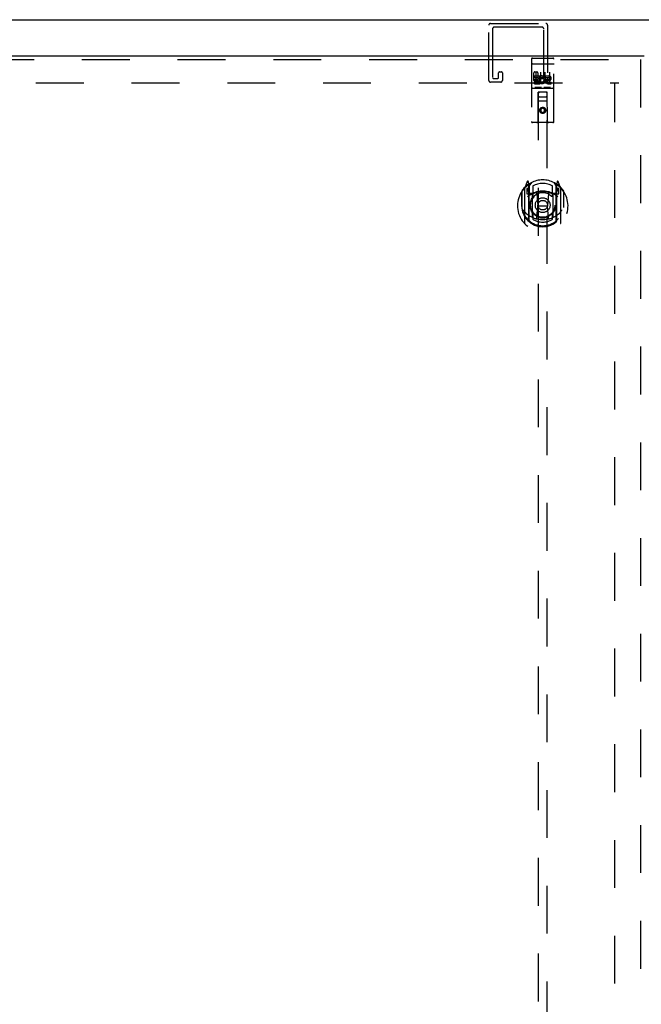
# Model space of a CAD drawing. Header units: inches. Extents: x 0 to 241, y 0 to 156.
# Tile 43 of 70: x 64 to 82, y 87 to 114. Entities that reach past the tile are written whole.
import ezdxf

# ---------------------------------------------------------------- set-up
doc = ezdxf.new("R2010")
doc.units = ezdxf.units.IN
doc.header["$LTSCALE"] = 13.251942
doc.header["$MEASUREMENT"] = 0
doc.linetypes.add('HIDDEN', pattern=[0.2, 0.1, -0.1])
doc.layers.get('0').update_dxf_attribs({"linetype": 'CONTINUOUS'})
doc.layers.add('DEFAULT_2', color=8, linetype='HIDDEN')
doc.layers.add('LEFT_DOOR_ASSEMBLY', color=7, linetype='CONTINUOUS')

msp = doc.modelspace()

# ---------------------------------------------------------------- linework, layer by layer
at = {"color": 3, "linetype": 'Continuous'}
msp.add_line((47.267, 114.373), (118.029, 114.373), dxfattribs=at)
at = {"layer": 'DEFAULT_2', "color": 8, "linetype": 'HIDDEN'}
for p, q in [((77.452, 114.269), (78.985, 114.269)), ((77.406, 112.69), (77.406, 114.223)), ((77.51, 114.119), (77.51, 112.771)), ((78.881, 114.165), (77.556, 114.165)), ((78.927, 112.771), (78.927, 114.119)), ((79.031, 114.223), (79.031, 112.69)), ((77.677, 112.771), (77.677, 112.902)), ((77.7, 112.925), (77.758, 112.925)), ((77.781, 112.902), (77.781, 112.69)), ((78.656, 112.69), (78.656, 112.902)), ((78.679, 112.925), (78.737, 112.925)), ((78.76, 112.902), (78.76, 112.771)), ((77.735, 112.644), (77.452, 112.644)), ((77.533, 112.748), (77.654, 112.748)), ((78.985, 112.644), (78.702, 112.644)), ((78.783, 112.748), (78.904, 112.748)), ((48.965, 112.623), (81.002, 112.623)), ((80.898, 45.272), (80.898, 112.608))]:
    msp.add_line(p, q, dxfattribs=at)
for centre, radius, start, end in [((77.452, 114.223), 0.046, 90, 180), ((78.985, 114.223), 0.046, 0, 90), ((77.556, 114.119), 0.046, 90, 180), ((78.881, 114.119), 0.046, 0, 90), ((77.7, 112.902), 0.023, 90, 180), ((77.758, 112.902), 0.023, 0, 90), ((78.679, 112.902), 0.023, 90, 180), ((78.737, 112.902), 0.023, 0, 90), ((77.452, 112.69), 0.046, 180, 270), ((77.533, 112.771), 0.023, 180, 270), ((77.654, 112.771), 0.023, 270, 360), ((77.735, 112.69), 0.046, 270, 360), ((78.702, 112.69), 0.046, 180, 270), ((78.783, 112.771), 0.023, 180, 270), ((78.904, 112.771), 0.023, 270, 360), ((78.985, 112.69), 0.046, 270, 360)]:
    msp.add_arc(centre, radius, start, end, dxfattribs=at)
at = {"layer": 'LEFT_DOOR_ASSEMBLY', "color": 3, "linetype": 'Continuous'}
msp.add_line((47.59, 113.373), (81.71, 113.373), dxfattribs=at)
at = {"layer": 'LEFT_DOOR_ASSEMBLY', "color": 8, "linetype": 'HIDDEN'}
for p, q in [((47.59, 113.269), (81.71, 113.269)), ((78.585, 113.277), (78.585, 111.552)), ((78.615, 113.307), (79.18, 113.307)), ((79.21, 111.552), (79.21, 113.277)), ((81.606, 113.269), (81.606, 44.611)), ((78.602, 113.149), (78.601, 113.149)), ((78.602, 113.149), (78.602, 113.149)), ((78.603, 113.149), (78.602, 113.149)), ((78.604, 113.149), (78.603, 113.149)), ((78.605, 113.149), (78.604, 113.149)), ((78.606, 113.149), (78.605, 113.149)), ((78.606, 113.149), (78.606, 113.149)), ((78.607, 113.149), (78.606, 113.149)), ((78.608, 113.149), (78.607, 113.149)), ((78.609, 113.149), (78.608, 113.149)), ((78.61, 113.149), (78.609, 113.149)), ((78.61, 113.149), (78.61, 113.149)), ((78.611, 113.149), (78.61, 113.149)), ((78.612, 113.149), (78.611, 113.149)), ((78.613, 113.149), (78.612, 113.149)), ((78.614, 113.149), (78.613, 113.149)), ((78.615, 113.149), (78.614, 113.149)), ((78.615, 113.149), (79.18, 113.149)), ((78.71, 112.916), (78.71, 112.61)), ((78.835, 112.916), (78.835, 112.61)), ((78.96, 112.916), (78.96, 112.61)), ((79.085, 112.916), (79.085, 112.61)), ((79.18, 113.149), (79.181, 113.149)), ((79.181, 113.149), (79.182, 113.149)), ((79.182, 113.149), (79.183, 113.149)), ((79.183, 113.149), (79.183, 113.149)), ((79.183, 113.149), (79.184, 113.149)), ((79.184, 113.149), (79.185, 113.149)), ((79.185, 113.149), (79.186, 113.149)), ((79.186, 113.149), (79.187, 113.149)), ((79.187, 113.149), (79.188, 113.149)), ((79.188, 113.149), (79.188, 113.149)), ((79.188, 113.149), (79.189, 113.149)), ((79.189, 113.149), (79.19, 113.149)), ((79.19, 113.149), (79.191, 113.149)), ((79.191, 113.149), (79.192, 113.149)), ((79.192, 113.149), (79.192, 113.149)), ((79.192, 113.149), (79.193, 113.149)), ((78.666, 112.772), (78.666, 112.815)), ((78.666, 112.815), (78.822, 112.815)), ((78.666, 112.772), (78.779, 112.772)), ((78.666, 112.601), (78.666, 112.644)), ((78.666, 112.644), (78.779, 112.644)), ((78.687, 112.687), (78.687, 112.73)), ((78.687, 112.73), (78.779, 112.73)), ((78.687, 112.687), (78.779, 112.687)), ((78.779, 112.73), (78.779, 112.772)), ((78.779, 112.644), (78.779, 112.687)), ((78.822, 112.637), (78.822, 112.815)), ((78.822, 112.637), (78.835, 112.656)), ((78.846, 112.767), (78.829, 112.806)), ((78.978, 112.772), (78.978, 112.815)), ((78.978, 112.815), (79.071, 112.815)), ((78.978, 112.772), (79.071, 112.772)), ((79.038, 112.687), (79.084, 112.687)), ((79.042, 112.728), (79.07, 112.728)), ((79.042, 112.644), (79.134, 112.644)), ((79.134, 112.601), (79.134, 112.644)), ((78.615, 112.479), (79.18, 112.479)), ((78.666, 112.601), (78.822, 112.601)), ((78.859, 112.495), (78.687, 112.495)), ((78.768, 111.552), (78.771, 112.362)), ((78.773, 112.362), (78.771, 112.362)), ((78.773, 112.362), (78.773, 81.111)), ((79.023, 112.362), (78.773, 112.362)), ((78.822, 112.601), (78.822, 112.614)), ((78.825, 112.612), (78.822, 112.614)), ((79.109, 112.495), (78.937, 112.495)), ((79.023, 81.111), (79.023, 112.362)), ((79.024, 112.362), (79.023, 112.362)), ((79.028, 111.552), (79.024, 112.362)), ((79.042, 112.601), (79.134, 112.601)), ((79.025, 112.112), (78.77, 112.112)), ((78.813, 112.237), (78.983, 112.237)), ((78.898, 111.934), (78.835, 111.898)), ((78.835, 111.898), (78.835, 111.826)), ((78.835, 111.898), (78.845, 111.892)), ((78.835, 111.826), (78.845, 111.832)), ((78.835, 111.826), (78.898, 111.79)), ((78.898, 111.923), (78.845, 111.892)), ((78.845, 111.892), (78.845, 111.832)), ((78.845, 111.832), (78.898, 111.802)), ((78.898, 111.934), (78.898, 111.923)), ((78.96, 111.898), (78.898, 111.934)), ((78.95, 111.892), (78.898, 111.923)), ((78.898, 111.802), (78.95, 111.832)), ((78.898, 111.79), (78.96, 111.826)), ((78.96, 111.898), (78.95, 111.892)), ((78.95, 111.832), (78.95, 111.892)), ((78.96, 111.826), (78.95, 111.832)), ((78.96, 111.826), (78.96, 111.898)), ((78.898, 111.79), (78.898, 111.802)), ((79.18, 111.522), (78.615, 111.522)), ((78.323, 109.629), (78.323, 109.172)), ((78.398, 109.702), (78.398, 108.735)), ((78.472, 109.888), (78.402, 109.713)), ((78.455, 109.698), (78.455, 109.548)), ((78.523, 109.698), (78.455, 109.698)), ((78.463, 109.69), (78.493, 109.644)), ((78.494, 109.808), (78.493, 109.808)), ((78.494, 109.808), (78.493, 109.808)), ((78.494, 109.809), (78.494, 109.808)), ((78.515, 109.805), (78.501, 109.885)), ((78.515, 108.789), (78.515, 109.805)), ((78.523, 109.758), (78.593, 109.867)), ((78.523, 108.813), (78.523, 109.816)), ((78.525, 109.792), (78.525, 109.584)), ((78.623, 109.77), (78.623, 109.517)), ((79.173, 109.517), (79.173, 109.77)), ((79.203, 109.867), (79.273, 109.758)), ((79.27, 109.584), (79.27, 109.792)), ((79.273, 108.813), (79.273, 109.816)), ((79.34, 109.698), (79.273, 109.698)), ((79.294, 109.885), (79.28, 109.805)), ((79.28, 109.805), (79.28, 108.789)), ((79.302, 109.808), (79.297, 109.811)), ((79.302, 109.644), (79.332, 109.69)), ((79.393, 109.713), (79.323, 109.888)), ((79.34, 109.548), (79.34, 109.698)), ((79.398, 108.735), (79.398, 109.702)), ((79.473, 109.629), (79.473, 109.172)), ((78.315, 109.607), (78.315, 109.218)), ((78.455, 109.548), (78.515, 109.548)), ((78.615, 109.546), (78.543, 109.546)), ((78.545, 109.564), (78.611, 109.564)), ((78.615, 108.905), (78.615, 109.537)), ((78.734, 109.563), (78.765, 109.218)), ((79.061, 109.563), (79.03, 109.218)), ((79.253, 109.546), (79.18, 109.546)), ((79.18, 109.537), (79.18, 108.905)), ((79.184, 109.564), (79.25, 109.564)), ((79.28, 109.548), (79.34, 109.548)), ((79.48, 109.218), (79.48, 109.607)), ((78.315, 109.218), (78.33, 109.218)), ((78.323, 109.172), (78.323, 109.169)), ((78.735, 108.879), (78.765, 109.218)), ((78.765, 109.218), (79.03, 109.218)), ((79.06, 108.879), (79.03, 109.218)), ((79.48, 109.218), (79.465, 109.218)), ((79.473, 109.172), (79.472, 109.169)), ((78.623, 108.956), (78.623, 108.853)), ((79.173, 108.853), (79.173, 108.956))]:
    msp.add_line(p, q, dxfattribs=at)
for points in [[(78.601, 113.149), (78.601, 113.149), (78.6, 113.148), (78.6, 113.148), (78.599, 113.148), (78.599, 113.148), (78.599, 113.148), (78.598, 113.148), (78.598, 113.148), (78.598, 113.148), (78.597, 113.148), (78.597, 113.148), (78.597, 113.148), (78.596, 113.148), (78.596, 113.148), (78.596, 113.148), (78.595, 113.148), (78.595, 113.148), (78.595, 113.147), (78.594, 113.147), (78.594, 113.147), (78.594, 113.147), (78.594, 113.147), (78.593, 113.147), (78.593, 113.147), (78.593, 113.147), (78.592, 113.147), (78.592, 113.147), (78.592, 113.147), (78.592, 113.147), (78.591, 113.147), (78.591, 113.146), (78.591, 113.146), (78.591, 113.146), (78.59, 113.146), (78.59, 113.146), (78.59, 113.146), (78.59, 113.146), (78.589, 113.146), (78.589, 113.146), (78.589, 113.146), (78.589, 113.146), (78.589, 113.146), (78.588, 113.145), (78.588, 113.145), (78.588, 113.145), (78.588, 113.145), (78.588, 113.145), (78.587, 113.145), (78.587, 113.145), (78.587, 113.145), (78.587, 113.145), (78.587, 113.145), (78.587, 113.144), (78.587, 113.144), (78.586, 113.144), (78.586, 113.144), (78.586, 113.144), (78.586, 113.144), (78.586, 113.144), (78.586, 113.144), (78.586, 113.144), (78.586, 113.144), (78.586, 113.143), (78.586, 113.143), (78.585, 113.143), (78.585, 113.143), (78.585, 113.143), (78.585, 113.143), (78.585, 113.143), (78.585, 113.143), (78.585, 113.143), (78.585, 113.143), (78.585, 113.142), (78.585, 113.142), (78.585, 113.142), (78.585, 113.142), (78.585, 113.142)], [(79.193, 113.149), (79.194, 113.149), (79.194, 113.149), (79.195, 113.149), (79.195, 113.148), (79.195, 113.148), (79.196, 113.148), (79.196, 113.148), (79.196, 113.148), (79.197, 113.148), (79.197, 113.148), (79.197, 113.148), (79.198, 113.148), (79.198, 113.148), (79.198, 113.148), (79.199, 113.148), (79.199, 113.148), (79.199, 113.148), (79.2, 113.148), (79.2, 113.148), (79.2, 113.147), (79.201, 113.147), (79.201, 113.147), (79.201, 113.147), (79.202, 113.147), (79.202, 113.147), (79.202, 113.147), (79.202, 113.147), (79.203, 113.147), (79.203, 113.147), (79.203, 113.147), (79.203, 113.147), (79.204, 113.147), (79.204, 113.146), (79.204, 113.146), (79.204, 113.146), (79.205, 113.146), (79.205, 113.146), (79.205, 113.146), (79.205, 113.146), (79.206, 113.146), (79.206, 113.146), (79.206, 113.146), (79.206, 113.146), (79.206, 113.146), (79.207, 113.145), (79.207, 113.145), (79.207, 113.145), (79.207, 113.145), (79.207, 113.145), (79.208, 113.145), (79.208, 113.145), (79.208, 113.145), (79.208, 113.145), (79.208, 113.145), (79.208, 113.144), (79.208, 113.144), (79.209, 113.144), (79.209, 113.144), (79.209, 113.144), (79.209, 113.144), (79.209, 113.144), (79.209, 113.144), (79.209, 113.144), (79.209, 113.144), (79.209, 113.143), (79.21, 113.143), (79.21, 113.143), (79.21, 113.143), (79.21, 113.143), (79.21, 113.143), (79.21, 113.143), (79.21, 113.143), (79.21, 113.143), (79.21, 113.143), (79.21, 113.142), (79.21, 113.142), (79.21, 113.142), (79.21, 113.142), (79.21, 113.142)], [(78.687, 112.495), (78.686, 112.495), (78.686, 112.495), (78.686, 112.495), (78.686, 112.495), (78.686, 112.495), (78.685, 112.495), (78.685, 112.495), (78.685, 112.495), (78.685, 112.496), (78.685, 112.496), (78.684, 112.496), (78.684, 112.496), (78.684, 112.496), (78.684, 112.496), (78.684, 112.496), (78.684, 112.496), (78.683, 112.496), (78.683, 112.496), (78.683, 112.496), (78.683, 112.496), (78.683, 112.496), (78.683, 112.496), (78.683, 112.496), (78.682, 112.496), (78.682, 112.496), (78.682, 112.496), (78.682, 112.496), (78.682, 112.496), (78.682, 112.496), (78.682, 112.496), (78.682, 112.496), (78.681, 112.496), (78.681, 112.496), (78.681, 112.496), (78.681, 112.496), (78.681, 112.496), (78.681, 112.496), (78.681, 112.496), (78.681, 112.496), (78.681, 112.496), (78.68, 112.496), (78.68, 112.496), (78.68, 112.497), (78.68, 112.497), (78.68, 112.497), (78.68, 112.497)], [(78.865, 112.497), (78.865, 112.497), (78.865, 112.497), (78.865, 112.497), (78.865, 112.496), (78.865, 112.496), (78.864, 112.496), (78.864, 112.496), (78.864, 112.496), (78.864, 112.496), (78.864, 112.496), (78.864, 112.496), (78.864, 112.496), (78.864, 112.496), (78.864, 112.496), (78.864, 112.496), (78.863, 112.496), (78.863, 112.496), (78.863, 112.496), (78.863, 112.496), (78.863, 112.496), (78.863, 112.496), (78.863, 112.496), (78.862, 112.496), (78.862, 112.496), (78.862, 112.496), (78.862, 112.496), (78.862, 112.496), (78.862, 112.496), (78.862, 112.496), (78.861, 112.496), (78.861, 112.496), (78.861, 112.496), (78.861, 112.496), (78.861, 112.496), (78.861, 112.496), (78.86, 112.496), (78.86, 112.496), (78.86, 112.495), (78.86, 112.495), (78.86, 112.495), (78.859, 112.495), (78.859, 112.495), (78.859, 112.495), (78.859, 112.495), (78.859, 112.495)], [(78.937, 112.495), (78.936, 112.495), (78.936, 112.495), (78.936, 112.495), (78.936, 112.495), (78.936, 112.495), (78.935, 112.495), (78.935, 112.495), (78.935, 112.495), (78.935, 112.496), (78.935, 112.496), (78.934, 112.496), (78.934, 112.496), (78.934, 112.496), (78.934, 112.496), (78.934, 112.496), (78.934, 112.496), (78.933, 112.496), (78.933, 112.496), (78.933, 112.496), (78.933, 112.496), (78.933, 112.496), (78.933, 112.496), (78.933, 112.496), (78.932, 112.496), (78.932, 112.496), (78.932, 112.496), (78.932, 112.496), (78.932, 112.496), (78.932, 112.496), (78.932, 112.496), (78.932, 112.496), (78.931, 112.496), (78.931, 112.496), (78.931, 112.496), (78.931, 112.496), (78.931, 112.496), (78.931, 112.496), (78.931, 112.496), (78.931, 112.496), (78.931, 112.496), (78.93, 112.496), (78.93, 112.496), (78.93, 112.497), (78.93, 112.497), (78.93, 112.497), (78.93, 112.497)], [(79.115, 112.497), (79.115, 112.497), (79.115, 112.497), (79.115, 112.497), (79.115, 112.496), (79.115, 112.496), (79.114, 112.496), (79.114, 112.496), (79.114, 112.496), (79.114, 112.496), (79.114, 112.496), (79.114, 112.496), (79.114, 112.496), (79.114, 112.496), (79.114, 112.496), (79.114, 112.496), (79.113, 112.496), (79.113, 112.496), (79.113, 112.496), (79.113, 112.496), (79.113, 112.496), (79.113, 112.496), (79.113, 112.496), (79.112, 112.496), (79.112, 112.496), (79.112, 112.496), (79.112, 112.496), (79.112, 112.496), (79.112, 112.496), (79.112, 112.496), (79.111, 112.496), (79.111, 112.496), (79.111, 112.496), (79.111, 112.496), (79.111, 112.496), (79.111, 112.496), (79.11, 112.496), (79.11, 112.496), (79.11, 112.495), (79.11, 112.495), (79.11, 112.495), (79.109, 112.495), (79.109, 112.495), (79.109, 112.495), (79.109, 112.495), (79.109, 112.495)], [(78.365, 109.105), (78.368, 109.1), (78.371, 109.095), (78.374, 109.09), (78.377, 109.085), (78.38, 109.081), (78.383, 109.077), (78.385, 109.073), (78.388, 109.069), (78.39, 109.065), (78.393, 109.061), (78.395, 109.058), (78.398, 109.055), (78.4, 109.051), (78.402, 109.048), (78.405, 109.045), (78.407, 109.042), (78.409, 109.04), (78.411, 109.037), (78.413, 109.034), (78.415, 109.032), (78.417, 109.03), (78.419, 109.027), (78.421, 109.025), (78.423, 109.023), (78.425, 109.021), (78.427, 109.019), (78.429, 109.017), (78.43, 109.015), (78.432, 109.014), (78.434, 109.012), (78.435, 109.01), (78.437, 109.009), (78.439, 109.007), (78.44, 109.006), (78.442, 109.005), (78.443, 109.003)], [(79.352, 109.003), (79.353, 109.005), (79.355, 109.006), (79.356, 109.007), (79.358, 109.009), (79.36, 109.01), (79.361, 109.012), (79.363, 109.014), (79.365, 109.015), (79.367, 109.017), (79.368, 109.019), (79.37, 109.021), (79.372, 109.023), (79.374, 109.025), (79.376, 109.027), (79.378, 109.03), (79.38, 109.032), (79.382, 109.034), (79.384, 109.037), (79.386, 109.04), (79.388, 109.042), (79.39, 109.045), (79.393, 109.048), (79.395, 109.051), (79.397, 109.054), (79.4, 109.058), (79.402, 109.061), (79.405, 109.065), (79.407, 109.069), (79.41, 109.073), (79.413, 109.077), (79.415, 109.081), (79.418, 109.085), (79.421, 109.09), (79.424, 109.095), (79.427, 109.1), (79.43, 109.105)], [(79.085, 108.862), (79.08, 108.86), (79.075, 108.859), (79.069, 108.857), (79.064, 108.856), (79.058, 108.855), (79.053, 108.853), (79.047, 108.852), (79.042, 108.851), (79.037, 108.85), (79.031, 108.849), (79.026, 108.848), (79.02, 108.847), (79.015, 108.846), (79.009, 108.845), (79.003, 108.844), (78.998, 108.843), (78.992, 108.842), (78.987, 108.842), (78.981, 108.841), (78.976, 108.84), (78.97, 108.84), (78.965, 108.839), (78.959, 108.839), (78.953, 108.838), (78.948, 108.838), (78.942, 108.837), (78.937, 108.837), (78.931, 108.837), (78.926, 108.837), (78.92, 108.836), (78.914, 108.836), (78.909, 108.836), (78.903, 108.836), (78.898, 108.836), (78.892, 108.836), (78.886, 108.836), (78.881, 108.836), (78.875, 108.836), (78.87, 108.837), (78.864, 108.837), (78.858, 108.837), (78.853, 108.837), (78.847, 108.838), (78.842, 108.838), (78.836, 108.839), (78.83, 108.839), (78.825, 108.84), (78.819, 108.84), (78.814, 108.841), (78.808, 108.842), (78.803, 108.842), (78.797, 108.843), (78.792, 108.844), (78.786, 108.845), (78.781, 108.846), (78.775, 108.847), (78.77, 108.848), (78.764, 108.849), (78.759, 108.85), (78.753, 108.851), (78.748, 108.852), (78.742, 108.853), (78.737, 108.855), (78.731, 108.856), (78.726, 108.857), (78.72, 108.859), (78.715, 108.86), (78.71, 108.862)]]:
    msp.add_lwpolyline(points, dxfattribs=at)
for centre, radius in [((78.898, 111.862), 0.085), ((78.898, 111.862), 0.0845), ((78.898, 109.236), 0.35), ((78.898, 109.236), 0.335), ((78.898, 109.236), 0.205), ((78.898, 109.236), 0.133)]:
    msp.add_circle(centre, radius, dxfattribs=at)
for centre, radius, start, end in [((78.615, 113.277), 0.03, 90, 180), ((79.18, 113.277), 0.03, 0, 90), ((78.872, 112.708), 0.107, 244.2636, 113.4027), ((78.872, 112.708), 0.0639, 234.8895, 113.4026), ((79.042, 112.665), 0.0635, 90, 270), ((79.042, 112.666), 0.0219, 100.307, 270), ((79.071, 112.75), 0.0219, 269.9011, 90), ((79.071, 112.75), 0.0644, 282.2995, 90.0775), ((78.615, 112.449), 0.03, 90, 180), ((78.813, 112.322), 0.04, 90, 180), ((78.983, 112.322), 0.04, 0, 90), ((79.18, 112.449), 0.03, 0, 90), ((78.813, 112.277), 0.04, 180, 270), ((78.983, 112.277), 0.04, 270, 360), ((78.615, 111.552), 0.03, 180, 270), ((78.738, 111.552), 0.03, 270, 360), ((79.058, 111.552), 0.03, 180, 270), ((79.18, 111.552), 0.03, 270, 360), ((78.898, 109.236), 0.7, 35.2961, 144.7039), ((78.486, 109.883), 0.015, 10, 158.1959), ((79.309, 109.883), 0.015, 21.8041, 170), ((78.898, 109.218), 0.7, 125.5126, 54.4874), ((78.343, 109.629), 0.02, 144.7039, 180), ((78.413, 109.702), 0.015, 135.0748, 180), ((78.468, 109.693), 0.005, 90, 212.6792), ((78.503, 109.772), 0.02, 0, 125.5126), ((78.505, 109.792), 0.02, 0, 125.2543), ((78.335, 109.542), 0.188, 0, 32.6792), ((78.543, 109.816), 0.02, 121.4688, 179.9992), ((78.898, 108.924), 0.7, 66.536, 113.464), ((78.898, 109.236), 0.6, 62.7204, 117.2796), ((79.253, 109.816), 0.02, 0, 58.5295), ((79.29, 109.792), 0.02, 54.7457, 180), ((79.293, 109.772), 0.02, 54.4874, 180), ((79.461, 109.542), 0.188, 147.3208, 180), ((79.328, 109.693), 0.005, 327.3208, 90), ((79.383, 109.702), 0.015, 0, 44.9252), ((79.453, 109.629), 0.02, 0, 35.2961), ((78.898, 108.906), 0.7, 53.2319, 126.7681), ((78.543, 109.566), 0.02, 180, 270), ((78.545, 109.584), 0.02, 180, 270), ((78.611, 109.584), 0.02, 270, 293.464), ((78.63, 109.537), 0.015, 112.9863, 180), ((78.653, 109.517), 0.03, 180, 311.1261), ((78.898, 109.236), 0.343, 48.8739, 131.1261), ((78.715, 109.561), 0.02, 5.0796, 105.6131), ((79.081, 109.561), 0.02, 74.3869, 174.9204), ((79.143, 109.517), 0.03, 228.8739, 360), ((79.165, 109.537), 0.015, 0, 67.0137), ((79.184, 109.584), 0.02, 246.536, 270), ((79.25, 109.584), 0.02, 270, 360), ((79.253, 109.566), 0.02, 270, 360), ((78.898, 109.221), 0.583, 180.2464, 359.7536), ((78.343, 109.172), 0.02, 180, 187.6622), ((78.898, 109.246), 0.58, 187.6622, 352.3378), ((79.453, 109.172), 0.02, 352.3378, 360), ((78.898, 109.536), 0.7, 229.529, 310.471), ((78.543, 108.813), 0.02, 180, 230.6594), ((78.63, 108.905), 0.015, 180, 247.0137), ((78.653, 108.956), 0.03, 48.8739, 180), ((78.898, 109.246), 0.48, 235.0461, 304.9539), ((78.898, 109.236), 0.343, 228.8739, 311.1261), ((78.715, 108.881), 0.02, 254.4248, 354.9204), ((79.08, 108.881), 0.02, 185.0796, 285.5752), ((79.143, 108.956), 0.03, 0, 131.1261), ((79.165, 108.905), 0.015, 292.9863, 360), ((79.253, 108.813), 0.02, 309.3378, 359.9984), ((78.413, 108.735), 0.015, 180, 224.9252), ((78.53, 108.789), 0.015, 180, 229.6413), ((79.265, 108.789), 0.015, 310.3587, 360), ((79.383, 108.735), 0.015, 315.0748, 360)]:
    msp.add_arc(centre, radius, start, end, dxfattribs=at)

doc.saveas('drawing.dxf')
